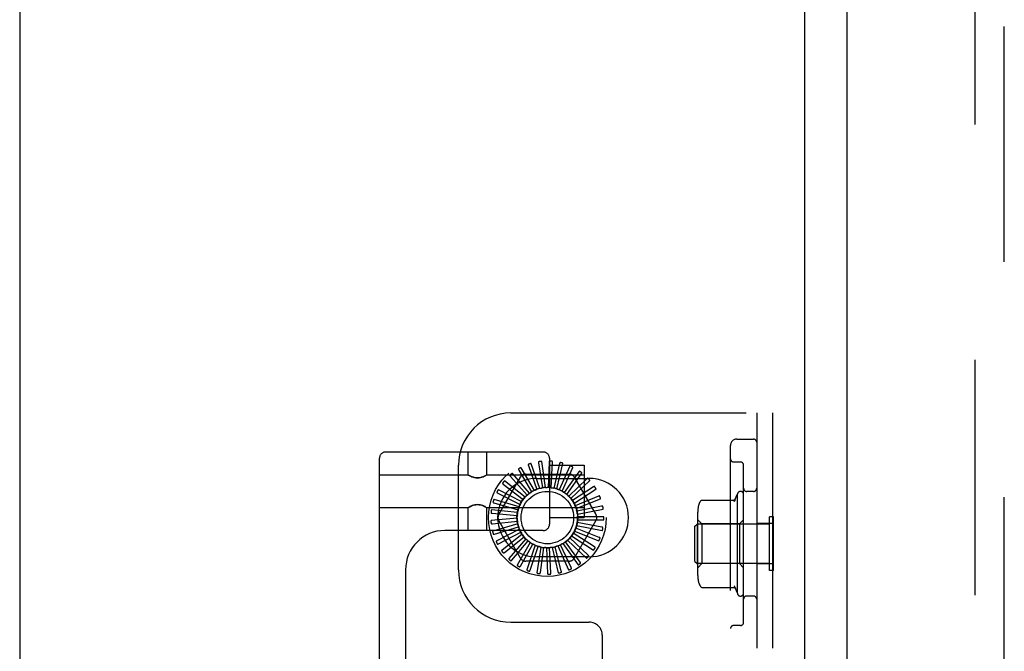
# Model space of a CAD drawing. Header units: inches. Extents: x 0 to 204, y 0 to 132.
# Tile 42 of 99: x 35.85 to 40.55, y 51.07 to 54.09. Entities that reach past the tile are written whole.
import ezdxf

# ---------------------------------------------------------------- set-up
doc = ezdxf.new("R2010")
doc.units = ezdxf.units.IN
doc.header["$LTSCALE"] = 11.243375
doc.header["$MEASUREMENT"] = 0
doc.linetypes.add('HIDDEN', pattern=[0.2, 0.1, -0.1])
doc.layers.get('0').update_dxf_attribs({"linetype": 'CONTINUOUS'})
doc.layers.add('DEFAULT_2', color=8, linetype='HIDDEN')
doc.layers.add('DOOR_ASSEMBLY', color=7, linetype='CONTINUOUS')

msp = doc.modelspace()

# ---------------------------------------------------------------- linework, layer by layer
at = {"color": 3, "linetype": 'Continuous'}
for p, q in [((39.5996, 86.0115), (39.5996, 12.9075)), ((35.8496, 85.9595), (35.8496, 11.5845))]:
    msp.add_line(p, q, dxfattribs=at)
at = {"layer": 'DEFAULT_2', "color": 8, "linetype": 'HIDDEN'}
for p, q in [((40.4121, 86.194), (40.4121, 12.7251)), ((38.1956, 52.2095), (39.4456, 52.2095)), ((39.3706, 52.2095), (39.3706, 46.7095)), ((39.4456, 52.2095), (39.4456, 46.7095)), ((39.2756, 52.0845), (39.3556, 52.0845)), ((39.2456, 46.8645), (39.2456, 52.0545)), ((37.5681, 46.4923), (37.5681, 51.9929)), ((38.3506, 52.0229), (37.5981, 52.0229)), ((37.9919, 51.9134), (37.9919, 52.0229)), ((38.0819, 51.9134), (38.0819, 52.0229)), ((38.3806, 51.9929), (38.3806, 51.6779)), ((37.9456, 51.4595), (37.9456, 51.9595)), ((38.2346, 51.9365), (38.2954, 51.8326)), ((38.3086, 51.8398), (38.2461, 51.948)), ((38.28, 51.9581), (38.3201, 51.8446)), ((38.3344, 51.8491), (38.2935, 51.9672)), ((38.3287, 51.9708), (38.3466, 51.8518)), ((38.3615, 51.8535), (38.3437, 51.9772)), ((38.3789, 51.974), (38.3739, 51.8537)), ((38.3806, 51.9604), (38.5456, 51.9604)), ((38.3889, 51.8526), (38.3948, 51.9774)), ((38.4288, 51.9676), (38.4012, 51.8505)), ((38.4156, 51.8466), (38.4451, 51.968)), ((38.4766, 51.952), (38.4273, 51.8422)), ((38.4407, 51.8356), (38.4926, 51.9493)), ((38.5456, 51.9603), (38.5456, 51.7104)), ((39.2931, 51.9751), (39.2606, 51.9751)), ((39.3081, 51.2089), (39.3081, 51.9601)), ((37.5681, 51.9134), (37.9919, 51.9134)), ((37.9924, 51.913), (37.9919, 51.9134)), ((37.9924, 51.913), (37.9941, 51.9121)), ((37.9939, 51.9122), (37.9969, 51.9105)), ((38.0813, 51.913), (38.0796, 51.9121)), ((38.0819, 51.9134), (38.0813, 51.913)), ((38.0819, 51.9134), (38.5456, 51.9134)), ((38.1385, 51.7241), (38.2419, 51.9033)), ((38.1941, 51.9066), (38.2735, 51.8162)), ((38.2851, 51.8257), (38.2032, 51.9201)), ((38.2672, 51.9179), (38.474, 51.9179)), ((38.3206, 51.897), (38.5706, 51.897)), ((38.5205, 51.9275), (38.4514, 51.829)), ((38.4633, 51.82), (38.5358, 51.9218)), ((38.5591, 51.8952), (38.4725, 51.8116)), ((38.4826, 51.8005), (38.573, 51.8867)), ((38.4993, 51.9033), (38.6027, 51.7241)), ((38.248, 51.7856), (38.137, 51.8428)), ((38.16, 51.8696), (38.2551, 51.7959)), ((38.2646, 51.8074), (38.1664, 51.8846)), ((38.5908, 51.8562), (38.49, 51.7905)), ((38.4978, 51.7776), (38.6029, 51.8452)), ((38.2359, 51.761), (38.1159, 51.7962)), ((38.1335, 51.8269), (38.2408, 51.7725)), ((38.6146, 51.8119), (38.5032, 51.7664)), ((38.5083, 51.7524), (38.6244, 51.7988)), ((39.1104, 51.793), (39.2622, 51.793)), ((39.2635, 51.7861), (39.2781, 51.8195)), ((39.2781, 51.8195), (39.2781, 51.3495)), ((39.3556, 51.8345), (39.3231, 51.8345)), ((37.5681, 51.7574), (37.9919, 51.7574)), ((37.9924, 51.7577), (37.9919, 51.7574)), ((37.9919, 51.6479), (37.9919, 51.7574)), ((37.9941, 51.7586), (37.9924, 51.7577)), ((38.0768, 51.7602), (38.0798, 51.7585)), ((38.0796, 51.7586), (38.0813, 51.7577)), ((38.0819, 51.7574), (38.0813, 51.7577)), ((38.0819, 51.7574), (38.5456, 51.7574)), ((38.0819, 51.6479), (38.0819, 51.7574)), ((38.2285, 51.7346), (38.1041, 51.7464)), ((38.1155, 51.7799), (38.2312, 51.7468)), ((38.6296, 51.7639), (38.5115, 51.7403)), ((38.514, 51.7255), (38.6367, 51.7492)), ((38.2264, 51.7072), (38.102, 51.6954)), ((38.1068, 51.7303), (38.2267, 51.7197)), ((38.3806, 51.7104), (38.5456, 51.7104)), ((38.5144, 51.6981), (38.6394, 51.6981)), ((38.6352, 51.7139), (38.5148, 51.7131)), ((39.0891, 51.4329), (39.0891, 51.7361)), ((39.1091, 51.6795), (39.0891, 51.6995)), ((39.2881, 51.6795), (39.3081, 51.6995)), ((39.4506, 51.7125), (39.4326, 51.7125)), ((39.4326, 51.4565), (39.4326, 51.7125)), ((39.4506, 51.4565), (39.4506, 51.7125)), ((38.1077, 51.6801), (38.2274, 51.6923)), ((38.2294, 51.68), (38.1095, 51.6448)), ((38.118, 51.6308), (38.2332, 51.6655)), ((38.2376, 51.6538), (38.1265, 51.5965)), ((38.2419, 51.5158), (38.1385, 51.6949)), ((38.6027, 51.6949), (38.4993, 51.5158)), ((38.6178, 51.6152), (38.5058, 51.6592)), ((38.5096, 51.6711), (38.6323, 51.6474)), ((38.6312, 51.6637), (38.5129, 51.6857)), ((39.0756, 51.6685), (39.0856, 51.6785)), ((39.0756, 51.5005), (39.0756, 51.6685)), ((39.4326, 51.6785), (39.0856, 51.6785)), ((39.0856, 51.6785), (39.0856, 51.4905)), ((39.2881, 51.6795), (39.1091, 51.6795)), ((39.1091, 51.6795), (39.1091, 51.4895)), ((39.2881, 51.6795), (39.2881, 51.4895)), ((39.4456, 51.681), (39.3706, 51.681)), ((38.3506, 51.6479), (37.8811, 51.6479)), ((38.1374, 51.5844), (38.244, 51.6403)), ((38.2505, 51.6296), (38.1523, 51.5524)), ((38.1653, 51.5426), (38.2594, 51.6176)), ((38.2678, 51.6083), (38.186, 51.5139)), ((38.2464, 51.6378), (38.2465, 51.6375)), ((38.5651, 51.5301), (38.4774, 51.6126)), ((38.4854, 51.6222), (38.5905, 51.5546)), ((38.5955, 51.5701), (38.4938, 51.6345)), ((38.4999, 51.6455), (38.6159, 51.599)), ((38.2006, 51.5067), (38.2788, 51.5982)), ((38.2888, 51.5907), (38.2263, 51.4825)), ((38.2421, 51.4782), (38.3016, 51.5829)), ((38.3128, 51.5774), (38.2719, 51.4593)), ((38.2882, 51.4581), (38.3268, 51.5721)), ((38.3388, 51.5688), (38.321, 51.4451)), ((38.3372, 51.447), (38.3536, 51.5663)), ((38.366, 51.5653), (38.372, 51.4405)), ((38.3875, 51.4455), (38.381, 51.5656)), ((38.3934, 51.5671), (38.4229, 51.4456)), ((38.4372, 51.4534), (38.408, 51.5702)), ((38.4199, 51.574), (38.4719, 51.4603)), ((38.4845, 51.4707), (38.4337, 51.5798)), ((38.4447, 51.5858), (38.5172, 51.484)), ((38.5276, 51.4965), (38.4571, 51.5941)), ((38.4668, 51.602), (38.5572, 51.5158)), ((38.5706, 51.522), (38.3206, 51.522)), ((38.474, 51.5012), (38.2672, 51.5012)), ((39.0756, 51.5005), (39.0856, 51.4905)), ((39.4326, 51.4905), (39.0856, 51.4905)), ((39.1091, 51.4895), (39.0891, 51.4695)), ((39.2881, 51.4895), (39.1091, 51.4895)), ((39.2881, 51.4895), (39.3081, 51.4695)), ((39.4456, 51.488), (39.3706, 51.488)), ((37.6931, 51.4599), (37.6931, 47.0253)), ((39.4506, 51.4565), (39.4326, 51.4565)), ((39.1104, 51.376), (39.2622, 51.376)), ((39.2635, 51.3829), (39.2781, 51.3495)), ((39.3556, 51.3345), (39.3231, 51.3345)), ((38.1956, 51.2095), (38.5706, 51.2095)), ((39.2931, 51.1939), (39.2606, 51.1939)), ((38.6331, 51.147), (38.6331, 47.772))]:
    msp.add_line(p, q, dxfattribs=at)
for points in [[(38.3818, 51.9796), (38.3814, 51.9795), (38.3809, 51.9794), (38.3806, 51.9792), (38.3802, 51.979), (38.38, 51.9787), (38.3797, 51.9783), (38.3795, 51.9779), (38.3793, 51.9774), (38.3792, 51.9769), (38.3791, 51.9764), (38.379, 51.9758), (38.3789, 51.9752), (38.3789, 51.9746), (38.3789, 51.974)], [(38.234, 51.9428), (38.2337, 51.9425), (38.2334, 51.9422), (38.2332, 51.9418), (38.233, 51.9414), (38.233, 51.941), (38.233, 51.9405), (38.233, 51.9401), (38.2331, 51.9396), (38.2333, 51.9391), (38.2335, 51.9386), (38.2337, 51.9381), (38.234, 51.9375), (38.2343, 51.937), (38.2346, 51.9365)], [(38.2461, 51.948), (38.246, 51.9481), (38.2459, 51.9482), (38.2457, 51.9483), (38.2455, 51.9483), (38.2453, 51.9483), (38.2451, 51.9483), (38.2449, 51.9483), (38.2447, 51.9483), (38.2444, 51.9482), (38.2442, 51.9481), (38.244, 51.9481), (38.2437, 51.948), (38.2435, 51.9479), (38.2432, 51.9478), (38.2429, 51.9477), (38.2427, 51.9476), (38.2424, 51.9474), (38.2421, 51.9473), (38.2418, 51.9471), (38.2415, 51.947)], [(38.2807, 51.9644), (38.2802, 51.9642), (38.2799, 51.9639), (38.2796, 51.9636), (38.2794, 51.9633), (38.2793, 51.9629), (38.2792, 51.9624), (38.2791, 51.962), (38.2792, 51.9615), (38.2792, 51.9609), (38.2793, 51.9604), (38.2794, 51.9598), (38.2796, 51.9593), (38.2798, 51.9587), (38.28, 51.9581)], [(38.2935, 51.9672), (38.2934, 51.9674), (38.2933, 51.9675), (38.2931, 51.9676), (38.293, 51.9677), (38.2928, 51.9677), (38.2926, 51.9677), (38.2924, 51.9678), (38.2921, 51.9678), (38.2919, 51.9678), (38.2917, 51.9677), (38.2914, 51.9677), (38.2911, 51.9677), (38.2909, 51.9676), (38.2906, 51.9676), (38.2903, 51.9675), (38.29, 51.9675), (38.2897, 51.9674), (38.2894, 51.9673), (38.2891, 51.9672), (38.2888, 51.9671)], [(38.3305, 51.9768), (38.3301, 51.9767), (38.3297, 51.9765), (38.3293, 51.9762), (38.3291, 51.9759), (38.3288, 51.9756), (38.3287, 51.9752), (38.3286, 51.9747), (38.3285, 51.9742), (38.3285, 51.9737), (38.3284, 51.9731), (38.3285, 51.9726), (38.3285, 51.972), (38.3286, 51.9714), (38.3287, 51.9708)], [(38.3437, 51.9772), (38.3436, 51.9773), (38.3435, 51.9775), (38.3434, 51.9776), (38.3432, 51.9777), (38.343, 51.9778), (38.3429, 51.9779), (38.3426, 51.9779), (38.3424, 51.978), (38.3422, 51.978), (38.3419, 51.978), (38.3417, 51.978), (38.3414, 51.9781), (38.3412, 51.9781), (38.3409, 51.9781), (38.3406, 51.9781), (38.3403, 51.978), (38.34, 51.978), (38.3397, 51.978), (38.3393, 51.978), (38.339, 51.9779)], [(38.3948, 51.9774), (38.3948, 51.9776), (38.3947, 51.9778), (38.3946, 51.9779), (38.3945, 51.978), (38.3943, 51.9782), (38.3941, 51.9783), (38.3939, 51.9783), (38.3937, 51.9784), (38.3935, 51.9785), (38.3933, 51.9786), (38.393, 51.9787), (38.3928, 51.9787), (38.3925, 51.9788), (38.3923, 51.9788), (38.392, 51.9789), (38.3917, 51.9789), (38.3914, 51.979), (38.391, 51.979), (38.3907, 51.979), (38.3904, 51.9791)], [(38.4327, 51.9726), (38.4323, 51.9726), (38.4318, 51.9726), (38.4314, 51.9725), (38.4311, 51.9723), (38.4307, 51.972), (38.4304, 51.9717), (38.4301, 51.9713), (38.4299, 51.9709), (38.4297, 51.9704), (38.4294, 51.9699), (38.4293, 51.9694), (38.4291, 51.9688), (38.4289, 51.9683), (38.4288, 51.9676)], [(38.4451, 51.968), (38.4451, 51.9682), (38.4451, 51.9684), (38.445, 51.9685), (38.4449, 51.9687), (38.4447, 51.9688), (38.4446, 51.9689), (38.4444, 51.9691), (38.4442, 51.9692), (38.444, 51.9693), (38.4438, 51.9694), (38.4436, 51.9695), (38.4433, 51.9697), (38.4431, 51.9698), (38.4428, 51.9699), (38.4426, 51.97), (38.4423, 51.9701), (38.442, 51.9702), (38.4417, 51.9703), (38.4414, 51.9704), (38.4411, 51.9704)], [(38.4814, 51.956), (38.4809, 51.9562), (38.4805, 51.9563), (38.4801, 51.9562), (38.4797, 51.9561), (38.4793, 51.9559), (38.4789, 51.9556), (38.4786, 51.9553), (38.4783, 51.955), (38.478, 51.9545), (38.4777, 51.9541), (38.4774, 51.9536), (38.4771, 51.9531), (38.4768, 51.9525), (38.4766, 51.952)], [(38.4926, 51.9493), (38.4927, 51.9494), (38.4927, 51.9496), (38.4926, 51.9498), (38.4926, 51.9499), (38.4925, 51.9501), (38.4923, 51.9503), (38.4922, 51.9504), (38.492, 51.9506), (38.4918, 51.9507), (38.4917, 51.9509), (38.4915, 51.951), (38.4912, 51.9512), (38.491, 51.9513), (38.4908, 51.9515), (38.4905, 51.9516), (38.4903, 51.9518), (38.49, 51.952), (38.4897, 51.9521), (38.4894, 51.9523), (38.4891, 51.9524)], [(37.9964, 51.9108), (37.9999, 51.909), (38.0043, 51.9069), (38.0096, 51.9047), (38.0155, 51.9025), (38.0221, 51.9007), (38.0293, 51.8996), (38.0368, 51.8991), (38.0443, 51.8995), (38.0515, 51.9007), (38.0581, 51.9025), (38.064, 51.9046), (38.0693, 51.9068), (38.0737, 51.909), (38.0772, 51.9108)], [(38.0798, 51.9122), (38.0768, 51.9105), (38.073, 51.9086), (38.0682, 51.9064), (38.0627, 51.9041), (38.0566, 51.9021), (38.0502, 51.9004), (38.0436, 51.8994), (38.0369, 51.8991), (38.0302, 51.8994), (38.0236, 51.9004), (38.0171, 51.9021), (38.011, 51.9041), (38.0055, 51.9063), (38.0008, 51.9086), (37.9969, 51.9105)], [(38.1924, 51.9127), (38.1921, 51.9124), (38.1918, 51.912), (38.1917, 51.9116), (38.1916, 51.9112), (38.1916, 51.9108), (38.1917, 51.9103), (38.1919, 51.9099), (38.1921, 51.9094), (38.1923, 51.909), (38.1926, 51.9085), (38.1929, 51.908), (38.1933, 51.9076), (38.1937, 51.9071), (38.1941, 51.9066)], [(38.2032, 51.9201), (38.2031, 51.9202), (38.2029, 51.9203), (38.2028, 51.9203), (38.2026, 51.9203), (38.2024, 51.9203), (38.2022, 51.9203), (38.202, 51.9202), (38.2018, 51.9201), (38.2016, 51.92), (38.2013, 51.9199), (38.2011, 51.9198), (38.2009, 51.9197), (38.2007, 51.9195), (38.2004, 51.9194), (38.2002, 51.9192), (38.1999, 51.919), (38.1997, 51.9189), (38.1994, 51.9187), (38.1992, 51.9185), (38.1989, 51.9182)], [(38.526, 51.9306), (38.5256, 51.9309), (38.5252, 51.931), (38.5248, 51.931), (38.5244, 51.931), (38.524, 51.9309), (38.5236, 51.9307), (38.5232, 51.9304), (38.5228, 51.9301), (38.5224, 51.9298), (38.522, 51.9294), (38.5216, 51.929), (38.5213, 51.9285), (38.5209, 51.928), (38.5205, 51.9275)], [(38.5358, 51.9218), (38.5359, 51.922), (38.5359, 51.9221), (38.5359, 51.9223), (38.5359, 51.9225), (38.5358, 51.9227), (38.5357, 51.9229), (38.5356, 51.9231), (38.5354, 51.9232), (38.5353, 51.9234), (38.5351, 51.9236), (38.535, 51.9238), (38.5348, 51.924), (38.5346, 51.9242), (38.5344, 51.9244), (38.5342, 51.9246), (38.534, 51.9248), (38.5337, 51.925), (38.5335, 51.9252), (38.5333, 51.9254), (38.533, 51.9255)], [(38.5651, 51.8972), (38.5647, 51.8975), (38.5643, 51.8977), (38.5639, 51.8978), (38.5635, 51.8979), (38.5631, 51.8979), (38.5627, 51.8977), (38.5622, 51.8976), (38.5618, 51.8974), (38.5613, 51.8971), (38.5609, 51.8968), (38.5604, 51.8964), (38.56, 51.8961), (38.5595, 51.8957), (38.5591, 51.8952)], [(38.573, 51.8867), (38.5731, 51.8869), (38.5732, 51.887), (38.5732, 51.8872), (38.5732, 51.8874), (38.5731, 51.8876), (38.5731, 51.8878), (38.573, 51.888), (38.5729, 51.8882), (38.5728, 51.8884), (38.5727, 51.8886), (38.5726, 51.8888), (38.5724, 51.889), (38.5723, 51.8893), (38.5721, 51.8895), (38.5719, 51.8897), (38.5718, 51.89), (38.5716, 51.8902), (38.5714, 51.8905), (38.5711, 51.8907), (38.5709, 51.891)], [(38.137, 51.8428), (38.1368, 51.8429), (38.1366, 51.8429), (38.1364, 51.8429), (38.1363, 51.8428), (38.1361, 51.8427), (38.1359, 51.8426), (38.1358, 51.8424), (38.1356, 51.8423), (38.1354, 51.8421), (38.1353, 51.8419), (38.1351, 51.8417), (38.1349, 51.8415), (38.1348, 51.8413), (38.1346, 51.8411), (38.1345, 51.8409), (38.1343, 51.8406), (38.1341, 51.8403), (38.134, 51.8401), (38.1338, 51.8398), (38.1336, 51.8395)], [(38.1571, 51.8753), (38.1569, 51.8749), (38.1567, 51.8745), (38.1567, 51.8741), (38.1567, 51.8737), (38.1568, 51.8733), (38.157, 51.8728), (38.1572, 51.8724), (38.1575, 51.872), (38.1578, 51.8716), (38.1582, 51.8712), (38.1586, 51.8708), (38.159, 51.8704), (38.1595, 51.87), (38.16, 51.8696)], [(38.1664, 51.8846), (38.1663, 51.8847), (38.1661, 51.8848), (38.1659, 51.8848), (38.1657, 51.8847), (38.1655, 51.8847), (38.1653, 51.8846), (38.1652, 51.8845), (38.165, 51.8843), (38.1648, 51.8842), (38.1646, 51.8841), (38.1644, 51.8839), (38.1642, 51.8837), (38.164, 51.8836), (38.1638, 51.8834), (38.1636, 51.8832), (38.1634, 51.883), (38.1632, 51.8827), (38.1629, 51.8825), (38.1627, 51.8823), (38.1626, 51.882)], [(38.3086, 51.8398), (38.3107, 51.8405), (38.3128, 51.8413), (38.3149, 51.842), (38.317, 51.8426)], [(38.3201, 51.8446), (38.3197, 51.8442), (38.3192, 51.8438), (38.3187, 51.8434), (38.3182, 51.8431), (38.3176, 51.8428), (38.317, 51.8426)], [(38.3344, 51.8491), (38.3366, 51.8495), (38.3388, 51.8498), (38.341, 51.8501), (38.3432, 51.8504)], [(38.3466, 51.8518), (38.3461, 51.8514), (38.3456, 51.8511), (38.345, 51.8508), (38.3444, 51.8506), (38.3438, 51.8505), (38.3432, 51.8504)], [(38.3615, 51.8535), (38.3637, 51.8534), (38.3659, 51.8533), (38.3681, 51.8532), (38.3703, 51.853)], [(38.3739, 51.8537), (38.3734, 51.8535), (38.3728, 51.8533), (38.3722, 51.8531), (38.3716, 51.853), (38.371, 51.853), (38.3703, 51.853)], [(38.3889, 51.8526), (38.391, 51.8521), (38.3932, 51.8516), (38.3954, 51.8511), (38.3975, 51.8505)], [(38.4012, 51.8505), (38.4006, 51.8503), (38.4, 51.8503), (38.3993, 51.8502), (38.3987, 51.8502), (38.3981, 51.8503), (38.3975, 51.8505)], [(38.4156, 51.8466), (38.4177, 51.8457), (38.4197, 51.8448), (38.4217, 51.8438), (38.4237, 51.8428)], [(38.4273, 51.8422), (38.4267, 51.8421), (38.4261, 51.8422), (38.4254, 51.8422), (38.4248, 51.8424), (38.4242, 51.8426), (38.4237, 51.8428)], [(38.5971, 51.857), (38.5968, 51.8574), (38.5965, 51.8577), (38.5961, 51.8579), (38.5957, 51.858), (38.5953, 51.858), (38.5948, 51.858), (38.5944, 51.8579), (38.5939, 51.8578), (38.5934, 51.8576), (38.5929, 51.8574), (38.5924, 51.8571), (38.5919, 51.8568), (38.5913, 51.8565), (38.5908, 51.8562)], [(38.6029, 51.8452), (38.603, 51.8453), (38.6031, 51.8455), (38.6032, 51.8456), (38.6032, 51.8458), (38.6032, 51.846), (38.6032, 51.8462), (38.6031, 51.8464), (38.6031, 51.8467), (38.603, 51.8469), (38.6029, 51.8471), (38.6028, 51.8474), (38.6028, 51.8476), (38.6026, 51.8479), (38.6025, 51.8481), (38.6024, 51.8484), (38.6023, 51.8486), (38.6021, 51.8489), (38.602, 51.8492), (38.6018, 51.8495), (38.6016, 51.8498)], [(38.1159, 51.7962), (38.1158, 51.7962), (38.1156, 51.7962), (38.1154, 51.7961), (38.1153, 51.796), (38.1151, 51.7959), (38.115, 51.7957), (38.1149, 51.7956), (38.1147, 51.7954), (38.1146, 51.7952), (38.1145, 51.795), (38.1143, 51.7948), (38.1142, 51.7945), (38.1141, 51.7943), (38.114, 51.7941), (38.1139, 51.7938), (38.1138, 51.7935), (38.1136, 51.7932), (38.1135, 51.7929), (38.1134, 51.7926), (38.1133, 51.7924)], [(38.1296, 51.8319), (38.1295, 51.8315), (38.1294, 51.831), (38.1294, 51.8306), (38.1295, 51.8302), (38.1297, 51.8298), (38.1299, 51.8295), (38.1302, 51.8291), (38.1306, 51.8288), (38.131, 51.8284), (38.1314, 51.8281), (38.1319, 51.8278), (38.1324, 51.8275), (38.1329, 51.8272), (38.1335, 51.8269)], [(38.248, 51.7856), (38.2494, 51.7873), (38.2507, 51.7891), (38.2521, 51.7908), (38.2536, 51.7925)], [(38.2551, 51.7959), (38.255, 51.7953), (38.2548, 51.7947), (38.2546, 51.7941), (38.2543, 51.7935), (38.2539, 51.793), (38.2536, 51.7925)], [(38.2646, 51.8074), (38.2663, 51.8089), (38.268, 51.8103), (38.2697, 51.8118), (38.2714, 51.8132)], [(38.2735, 51.8162), (38.2733, 51.8156), (38.273, 51.8151), (38.2727, 51.8145), (38.2723, 51.814), (38.2719, 51.8136), (38.2714, 51.8132)], [(38.2851, 51.8257), (38.287, 51.8268), (38.2889, 51.8279), (38.2908, 51.829), (38.2928, 51.8301)], [(38.2954, 51.8326), (38.2951, 51.8321), (38.2947, 51.8316), (38.2943, 51.8312), (38.2938, 51.8308), (38.2933, 51.8304), (38.2928, 51.8301)], [(38.4407, 51.8356), (38.4426, 51.8343), (38.4444, 51.833), (38.4462, 51.8317), (38.448, 51.8304)], [(38.4514, 51.829), (38.4508, 51.8291), (38.4502, 51.8293), (38.4496, 51.8295), (38.449, 51.8297), (38.4485, 51.83), (38.448, 51.8304)], [(38.4633, 51.82), (38.4649, 51.8184), (38.4664, 51.8168), (38.4679, 51.8152), (38.4694, 51.8136)], [(38.4725, 51.8116), (38.4719, 51.8118), (38.4714, 51.812), (38.4708, 51.8124), (38.4703, 51.8127), (38.4699, 51.8131), (38.4694, 51.8136)], [(38.4826, 51.8005), (38.4838, 51.7986), (38.485, 51.7968), (38.4862, 51.7949), (38.4873, 51.793)], [(38.49, 51.7905), (38.4895, 51.7908), (38.489, 51.7911), (38.4885, 51.7915), (38.4881, 51.792), (38.4877, 51.7925), (38.4873, 51.793)], [(38.6209, 51.8115), (38.6207, 51.8119), (38.6204, 51.8122), (38.6201, 51.8125), (38.6197, 51.8127), (38.6193, 51.8128), (38.6189, 51.8129), (38.6184, 51.8129), (38.6179, 51.8128), (38.6174, 51.8128), (38.6169, 51.8126), (38.6163, 51.8125), (38.6157, 51.8123), (38.6152, 51.8121), (38.6146, 51.8119)], [(38.6244, 51.7988), (38.6245, 51.7989), (38.6246, 51.799), (38.6247, 51.7992), (38.6248, 51.7994), (38.6248, 51.7995), (38.6248, 51.7998), (38.6248, 51.8), (38.6248, 51.8002), (38.6248, 51.8004), (38.6248, 51.8007), (38.6247, 51.8009), (38.6247, 51.8012), (38.6246, 51.8014), (38.6246, 51.8017), (38.6245, 51.802), (38.6244, 51.8023), (38.6243, 51.8026), (38.6242, 51.8029), (38.6241, 51.8032), (38.624, 51.8034)], [(39.1027, 51.7894), (39.1035, 51.7903), (39.1044, 51.7911), (39.1054, 51.7917), (39.1065, 51.7922), (39.1077, 51.7927), (39.1088, 51.7929), (39.1101, 51.793), (39.1104, 51.793)], [(39.2694, 51.7963), (39.2694, 51.7963), (39.2692, 51.7961), (39.269, 51.7958), (39.2687, 51.7955), (39.2683, 51.7952), (39.2677, 51.7947), (39.2669, 51.7943), (39.2659, 51.7938), (39.2647, 51.7934), (39.2634, 51.7931), (39.2622, 51.793)], [(39.2694, 51.7963), (39.2681, 51.7946), (39.267, 51.7928), (39.2659, 51.7911), (39.265, 51.7893), (39.2641, 51.7876), (39.2634, 51.7859)], [(38.0768, 51.7602), (38.073, 51.7621), (38.0682, 51.7644), (38.0627, 51.7666), (38.0566, 51.7686), (38.0501, 51.7703), (38.0435, 51.7713), (38.0368, 51.7716), (38.0301, 51.7713), (38.0235, 51.7703), (38.0171, 51.7686), (38.011, 51.7666), (38.0055, 51.7643), (38.0007, 51.7621), (37.9969, 51.7602), (37.9939, 51.7585)], [(37.9964, 51.7599), (38, 51.7617), (38.0044, 51.7639), (38.0096, 51.7661), (38.0156, 51.7682), (38.0222, 51.77), (38.0294, 51.7712), (38.0369, 51.7716), (38.0444, 51.7712), (38.0516, 51.77), (38.0581, 51.7682), (38.0641, 51.7661), (38.0693, 51.7639), (38.0737, 51.7617), (38.0773, 51.7599)], [(38.1041, 51.7464), (38.104, 51.7464), (38.1038, 51.7464), (38.1037, 51.7463), (38.1035, 51.7461), (38.1034, 51.746), (38.1033, 51.7458), (38.1032, 51.7456), (38.1031, 51.7454), (38.103, 51.7452), (38.1029, 51.745), (38.1028, 51.7447), (38.1028, 51.7445), (38.1027, 51.7442), (38.1026, 51.744), (38.1026, 51.7437), (38.1025, 51.7434), (38.1024, 51.7431), (38.1024, 51.7428), (38.1023, 51.7424), (38.1023, 51.7421)], [(38.1108, 51.7841), (38.1107, 51.7836), (38.1107, 51.7832), (38.1108, 51.7828), (38.111, 51.7824), (38.1113, 51.7821), (38.1116, 51.7817), (38.1119, 51.7814), (38.1123, 51.7812), (38.1128, 51.7809), (38.1133, 51.7807), (38.1138, 51.7805), (38.1144, 51.7803), (38.1149, 51.7801), (38.1155, 51.7799)], [(38.2312, 51.7468), (38.2314, 51.7462), (38.2314, 51.7455), (38.2314, 51.7449), (38.2314, 51.7443), (38.2313, 51.7437), (38.2311, 51.7431)], [(38.2359, 51.761), (38.2368, 51.763), (38.2379, 51.765), (38.2389, 51.7669), (38.24, 51.7689)], [(38.2408, 51.7725), (38.2408, 51.7718), (38.2408, 51.7712), (38.2406, 51.7706), (38.2405, 51.77), (38.2402, 51.7694), (38.24, 51.7689)], [(38.4978, 51.7776), (38.4986, 51.7756), (38.4994, 51.7735), (38.5002, 51.7715), (38.501, 51.7694)], [(38.5032, 51.7664), (38.5027, 51.7668), (38.5023, 51.7672), (38.5019, 51.7677), (38.5015, 51.7683), (38.5012, 51.7688), (38.501, 51.7694)], [(38.5083, 51.7524), (38.5088, 51.7502), (38.5092, 51.748), (38.5096, 51.7458), (38.51, 51.7436)], [(38.6357, 51.7623), (38.6355, 51.7627), (38.6353, 51.7631), (38.6351, 51.7634), (38.6347, 51.7637), (38.6344, 51.7639), (38.6339, 51.764), (38.6335, 51.7641), (38.633, 51.7642), (38.6325, 51.7642), (38.6319, 51.7642), (38.6314, 51.7641), (38.6308, 51.7641), (38.6302, 51.764), (38.6296, 51.7639)], [(38.6367, 51.7492), (38.6368, 51.7492), (38.637, 51.7493), (38.6371, 51.7495), (38.6372, 51.7496), (38.6372, 51.7498), (38.6373, 51.75), (38.6374, 51.7502), (38.6374, 51.7504), (38.6374, 51.7507), (38.6374, 51.7509), (38.6374, 51.7512), (38.6374, 51.7514), (38.6374, 51.7517), (38.6374, 51.752), (38.6374, 51.7523), (38.6374, 51.7526), (38.6374, 51.7529), (38.6373, 51.7532), (38.6373, 51.7535), (38.6372, 51.7539)], [(39.1027, 51.7894), (39.0999, 51.7857), (39.0974, 51.7814), (39.0953, 51.7768), (39.0937, 51.772), (39.0935, 51.7713)], [(38.1014, 51.7336), (38.1014, 51.7331), (38.1015, 51.7327), (38.1017, 51.7323), (38.1019, 51.732), (38.1022, 51.7317), (38.1026, 51.7314), (38.103, 51.7312), (38.1034, 51.731), (38.1039, 51.7308), (38.1045, 51.7307), (38.105, 51.7306), (38.1056, 51.7305), (38.1062, 51.7304), (38.1068, 51.7303)], [(38.2264, 51.7072), (38.2265, 51.7095), (38.2268, 51.7117), (38.227, 51.7139), (38.2273, 51.7161)], [(38.2267, 51.7197), (38.2269, 51.7191), (38.2271, 51.7186), (38.2272, 51.7179), (38.2273, 51.7173), (38.2273, 51.7167), (38.2273, 51.7161)], [(38.2285, 51.7346), (38.2291, 51.7367), (38.2298, 51.7389), (38.2304, 51.741), (38.2311, 51.7431)], [(38.5115, 51.7403), (38.5112, 51.7408), (38.5108, 51.7413), (38.5105, 51.7418), (38.5103, 51.7424), (38.5101, 51.743), (38.51, 51.7436)], [(38.5144, 51.6981), (38.514, 51.6959), (38.5136, 51.6937), (38.5132, 51.6915), (38.5127, 51.6894)], [(38.514, 51.7255), (38.514, 51.7233), (38.514, 51.7211), (38.514, 51.7188), (38.5139, 51.7166)], [(38.5148, 51.7131), (38.5145, 51.7136), (38.5143, 51.7142), (38.5141, 51.7148), (38.514, 51.7154), (38.5139, 51.716), (38.5139, 51.7166)], [(38.6409, 51.7112), (38.6408, 51.7116), (38.6407, 51.712), (38.6405, 51.7124), (38.6402, 51.7127), (38.6399, 51.713), (38.6395, 51.7132), (38.6391, 51.7134), (38.6386, 51.7135), (38.6381, 51.7136), (38.6375, 51.7137), (38.637, 51.7138), (38.6364, 51.7138), (38.6358, 51.7139), (38.6352, 51.7139)], [(38.6394, 51.6981), (38.6395, 51.6981), (38.6397, 51.6982), (38.6398, 51.6983), (38.6399, 51.6985), (38.6401, 51.6986), (38.6401, 51.6988), (38.6402, 51.699), (38.6403, 51.6992), (38.6404, 51.6994), (38.6404, 51.6997), (38.6405, 51.6999), (38.6406, 51.7002), (38.6406, 51.7004), (38.6406, 51.7007), (38.6407, 51.701), (38.6407, 51.7013), (38.6407, 51.7016), (38.6408, 51.7019), (38.6408, 51.7022), (38.6408, 51.7025)], [(38.102, 51.6954), (38.1018, 51.6953), (38.1017, 51.6952), (38.1015, 51.6951), (38.1014, 51.6949), (38.1013, 51.6948), (38.1013, 51.6946), (38.1012, 51.6944), (38.1011, 51.6941), (38.1011, 51.6939), (38.101, 51.6937), (38.101, 51.6934), (38.101, 51.6932), (38.101, 51.6929), (38.101, 51.6926), (38.1009, 51.6923), (38.1009, 51.692), (38.1009, 51.6917), (38.1009, 51.6914), (38.101, 51.6911), (38.101, 51.6908)], [(38.1017, 51.6822), (38.1018, 51.6817), (38.102, 51.6813), (38.1022, 51.681), (38.1025, 51.6807), (38.1029, 51.6805), (38.1033, 51.6803), (38.1037, 51.6802), (38.1042, 51.6801), (38.1047, 51.68), (38.1053, 51.68), (38.1058, 51.6799), (38.1064, 51.68), (38.107, 51.68), (38.1077, 51.6801)], [(38.2274, 51.6923), (38.2277, 51.6918), (38.228, 51.6912), (38.2282, 51.6907), (38.2284, 51.6901), (38.2285, 51.6894), (38.2286, 51.6888)], [(38.2294, 51.68), (38.2292, 51.6822), (38.2289, 51.6844), (38.2288, 51.6866), (38.2286, 51.6888)], [(38.2332, 51.6655), (38.2337, 51.6651), (38.234, 51.6646), (38.2344, 51.6641), (38.2347, 51.6635), (38.2349, 51.6629), (38.2351, 51.6623)], [(38.2376, 51.6538), (38.2369, 51.6559), (38.2363, 51.6581), (38.2357, 51.6602), (38.2351, 51.6623)], [(38.5058, 51.6592), (38.5057, 51.6598), (38.5057, 51.6604), (38.5058, 51.6611), (38.5059, 51.6617), (38.5061, 51.6623), (38.5063, 51.6628)], [(38.5096, 51.6711), (38.5088, 51.669), (38.508, 51.6669), (38.5072, 51.6649), (38.5063, 51.6628)], [(38.5129, 51.6857), (38.5127, 51.6863), (38.5126, 51.6869), (38.5125, 51.6875), (38.5125, 51.6881), (38.5126, 51.6888), (38.5127, 51.6894)], [(38.6363, 51.66), (38.6363, 51.6604), (38.6363, 51.6609), (38.6362, 51.6613), (38.6359, 51.6616), (38.6357, 51.662), (38.6353, 51.6623), (38.6349, 51.6625), (38.6345, 51.6627), (38.634, 51.663), (38.6335, 51.6631), (38.633, 51.6633), (38.6324, 51.6635), (38.6318, 51.6636), (38.6312, 51.6637)], [(38.6323, 51.6474), (38.6325, 51.6474), (38.6327, 51.6475), (38.6328, 51.6476), (38.633, 51.6477), (38.6331, 51.6478), (38.6333, 51.648), (38.6334, 51.6482), (38.6335, 51.6484), (38.6336, 51.6486), (38.6337, 51.6488), (38.6338, 51.649), (38.6339, 51.6493), (38.634, 51.6495), (38.6341, 51.6498), (38.6342, 51.65), (38.6343, 51.6503), (38.6344, 51.6506), (38.6344, 51.6509), (38.6345, 51.6513), (38.6346, 51.6516)], [(38.1095, 51.6448), (38.1093, 51.6447), (38.1092, 51.6446), (38.1091, 51.6444), (38.1091, 51.6443), (38.109, 51.6441), (38.109, 51.6439), (38.1089, 51.6437), (38.1089, 51.6434), (38.1089, 51.6432), (38.1089, 51.6429), (38.1089, 51.6427), (38.109, 51.6424), (38.109, 51.6422), (38.109, 51.6419), (38.1091, 51.6416), (38.1091, 51.6413), (38.1092, 51.641), (38.1093, 51.6407), (38.1093, 51.6404), (38.1094, 51.6401)], [(38.1117, 51.6318), (38.1119, 51.6314), (38.1122, 51.631), (38.1125, 51.6307), (38.1128, 51.6305), (38.1132, 51.6303), (38.1136, 51.6302), (38.1141, 51.6302), (38.1146, 51.6302), (38.1151, 51.6302), (38.1157, 51.6303), (38.1162, 51.6304), (38.1168, 51.6305), (38.1174, 51.6307), (38.118, 51.6308)], [(38.244, 51.6403), (38.2445, 51.64), (38.245, 51.6396), (38.2454, 51.6392), (38.2457, 51.6388), (38.2461, 51.6383), (38.2464, 51.6378)], [(38.2505, 51.6296), (38.2498, 51.6309), (38.2491, 51.6322), (38.2484, 51.6336), (38.2478, 51.6349), (38.2471, 51.6362), (38.2465, 51.6375)], [(38.2594, 51.6176), (38.26, 51.6174), (38.2605, 51.617), (38.261, 51.6167), (38.2615, 51.6163), (38.262, 51.6158), (38.2623, 51.6154)], [(38.2678, 51.6083), (38.2664, 51.6101), (38.265, 51.6118), (38.2637, 51.6136), (38.2623, 51.6154)], [(38.4774, 51.6126), (38.4776, 51.6132), (38.4778, 51.6137), (38.4781, 51.6143), (38.4784, 51.6148), (38.4788, 51.6153), (38.4792, 51.6158)], [(38.4854, 51.6222), (38.4839, 51.6205), (38.4824, 51.6189), (38.4808, 51.6173), (38.4792, 51.6158)], [(38.4938, 51.6345), (38.4939, 51.6351), (38.494, 51.6358), (38.4942, 51.6364), (38.4944, 51.6369), (38.4947, 51.6375), (38.495, 51.638)], [(38.4999, 51.6455), (38.4987, 51.6436), (38.4975, 51.6417), (38.4963, 51.6398), (38.495, 51.638)], [(38.6221, 51.6106), (38.6222, 51.611), (38.6223, 51.6115), (38.6222, 51.6119), (38.6221, 51.6123), (38.6219, 51.6127), (38.6216, 51.613), (38.6213, 51.6133), (38.6209, 51.6136), (38.6205, 51.6139), (38.62, 51.6142), (38.6195, 51.6145), (38.619, 51.6147), (38.6184, 51.615), (38.6178, 51.6152)], [(38.1265, 51.5965), (38.1263, 51.5964), (38.1262, 51.5963), (38.1262, 51.5961), (38.1261, 51.5959), (38.1261, 51.5957), (38.1261, 51.5955), (38.1261, 51.5953), (38.1262, 51.5951), (38.1262, 51.5949), (38.1262, 51.5946), (38.1263, 51.5944), (38.1264, 51.5941), (38.1265, 51.5939), (38.1265, 51.5936), (38.1266, 51.5933), (38.1268, 51.5931), (38.1269, 51.5928), (38.127, 51.5925), (38.1271, 51.5922), (38.1273, 51.5919)], [(38.1311, 51.5842), (38.1314, 51.5838), (38.1317, 51.5835), (38.132, 51.5833), (38.1324, 51.5831), (38.1329, 51.5831), (38.1333, 51.583), (38.1338, 51.5831), (38.1342, 51.5832), (38.1348, 51.5833), (38.1353, 51.5835), (38.1358, 51.5837), (38.1363, 51.5839), (38.1369, 51.5842), (38.1374, 51.5844)], [(38.2788, 51.5982), (38.2794, 51.5981), (38.28, 51.5979), (38.2806, 51.5976), (38.2811, 51.5973), (38.2816, 51.597), (38.2821, 51.5966)], [(38.2888, 51.5907), (38.2871, 51.5921), (38.2854, 51.5936), (38.2838, 51.5951), (38.2821, 51.5966)], [(38.3016, 51.5829), (38.3022, 51.5828), (38.3028, 51.5828), (38.3034, 51.5826), (38.304, 51.5824), (38.3046, 51.5822), (38.3051, 51.5819)], [(38.3128, 51.5774), (38.3108, 51.5785), (38.3089, 51.5796), (38.307, 51.5807), (38.3051, 51.5819)], [(38.3268, 51.5721), (38.3274, 51.5722), (38.328, 51.5722), (38.3286, 51.5722), (38.3293, 51.5721), (38.3299, 51.572), (38.3304, 51.5718)], [(38.3388, 51.5688), (38.3367, 51.5695), (38.3346, 51.5702), (38.3325, 51.571), (38.3304, 51.5718)], [(38.3536, 51.5663), (38.3542, 51.5665), (38.3548, 51.5666), (38.3554, 51.5667), (38.356, 51.5668), (38.3566, 51.5667), (38.3572, 51.5667)], [(38.366, 51.5653), (38.3638, 51.5656), (38.3616, 51.5659), (38.3594, 51.5663), (38.3572, 51.5667)], [(38.381, 51.5656), (38.3815, 51.566), (38.3821, 51.5662), (38.3827, 51.5664), (38.3833, 51.5666), (38.3839, 51.5667), (38.3845, 51.5667)], [(38.3934, 51.5671), (38.3912, 51.5669), (38.389, 51.5668), (38.3867, 51.5668), (38.3845, 51.5667)], [(38.408, 51.5702), (38.4085, 51.5706), (38.409, 51.571), (38.4095, 51.5713), (38.4101, 51.5716), (38.4107, 51.5718), (38.4113, 51.5719)], [(38.4199, 51.574), (38.4178, 51.5734), (38.4156, 51.5729), (38.4135, 51.5724), (38.4113, 51.5719)], [(38.4337, 51.5798), (38.4341, 51.5803), (38.4345, 51.5808), (38.435, 51.5812), (38.4355, 51.5815), (38.436, 51.5818), (38.4366, 51.5821)], [(38.4447, 51.5858), (38.4427, 51.5848), (38.4407, 51.5839), (38.4386, 51.583), (38.4366, 51.5821)], [(38.4571, 51.5941), (38.4574, 51.5947), (38.4577, 51.5952), (38.4581, 51.5957), (38.4586, 51.5961), (38.459, 51.5965), (38.4595, 51.5969)], [(38.4668, 51.602), (38.465, 51.6007), (38.4632, 51.5994), (38.4614, 51.5981), (38.4595, 51.5969)], [(38.5905, 51.5546), (38.5907, 51.5545), (38.5909, 51.5545), (38.591, 51.5545), (38.5912, 51.5546), (38.5914, 51.5547), (38.5916, 51.5548), (38.5917, 51.5549), (38.5919, 51.555), (38.5921, 51.5552), (38.5923, 51.5554), (38.5925, 51.5555), (38.5926, 51.5557), (38.5928, 51.5559), (38.593, 51.5561), (38.5932, 51.5563), (38.5934, 51.5566), (38.5936, 51.5568), (38.5938, 51.5571), (38.5939, 51.5573), (38.5941, 51.5576)], [(38.5989, 51.5648), (38.5991, 51.5652), (38.5992, 51.5656), (38.5992, 51.566), (38.5991, 51.5665), (38.599, 51.5669), (38.5988, 51.5673), (38.5985, 51.5676), (38.5982, 51.568), (38.5979, 51.5684), (38.5974, 51.5687), (38.597, 51.5691), (38.5965, 51.5695), (38.596, 51.5698), (38.5955, 51.5701)], [(38.6159, 51.599), (38.616, 51.599), (38.6162, 51.599), (38.6164, 51.5991), (38.6165, 51.5991), (38.6167, 51.5993), (38.6169, 51.5994), (38.617, 51.5995), (38.6172, 51.5997), (38.6173, 51.5999), (38.6175, 51.6001), (38.6176, 51.6003), (38.6177, 51.6005), (38.6179, 51.6007), (38.618, 51.601), (38.6182, 51.6012), (38.6183, 51.6015), (38.6184, 51.6018), (38.6186, 51.6021), (38.6187, 51.6024), (38.6189, 51.6027)], [(38.1523, 51.5524), (38.1522, 51.5522), (38.1521, 51.5521), (38.152, 51.5519), (38.152, 51.5517), (38.1521, 51.5515), (38.1521, 51.5513), (38.1522, 51.5511), (38.1522, 51.5509), (38.1523, 51.5507), (38.1524, 51.5505), (38.1525, 51.5502), (38.1526, 51.55), (38.1528, 51.5498), (38.1529, 51.5495), (38.153, 51.5493), (38.1532, 51.549), (38.1534, 51.5488), (38.1536, 51.5485), (38.1537, 51.5482), (38.1539, 51.548)], [(38.1592, 51.5412), (38.1595, 51.5408), (38.1599, 51.5406), (38.1602, 51.5404), (38.1607, 51.5403), (38.1611, 51.5403), (38.1615, 51.5404), (38.162, 51.5405), (38.1624, 51.5407), (38.1629, 51.5409), (38.1634, 51.5412), (38.1639, 51.5415), (38.1643, 51.5418), (38.1648, 51.5422), (38.1653, 51.5426)], [(38.186, 51.5139), (38.1859, 51.5137), (38.1858, 51.5136), (38.1858, 51.5134), (38.1859, 51.5132), (38.1859, 51.513), (38.186, 51.5128), (38.1861, 51.5126), (38.1862, 51.5124), (38.1863, 51.5122), (38.1865, 51.512), (38.1866, 51.5118), (38.1868, 51.5116), (38.1869, 51.5114), (38.1871, 51.5112), (38.1873, 51.511), (38.1875, 51.5108), (38.1877, 51.5106), (38.1879, 51.5103), (38.1882, 51.5101), (38.1885, 51.5099)], [(38.5572, 51.5158), (38.5574, 51.5157), (38.5575, 51.5156), (38.5577, 51.5156), (38.5579, 51.5156), (38.5581, 51.5157), (38.5583, 51.5158), (38.5585, 51.5158), (38.5587, 51.5159), (38.5589, 51.5161), (38.5591, 51.5162), (38.5593, 51.5163), (38.5595, 51.5165), (38.5597, 51.5166), (38.56, 51.5168), (38.5602, 51.517), (38.5604, 51.5172), (38.5606, 51.5174), (38.5609, 51.5176), (38.5611, 51.5178), (38.5614, 51.5181)], [(38.5673, 51.5242), (38.5676, 51.5246), (38.5678, 51.525), (38.5679, 51.5254), (38.5679, 51.5258), (38.5679, 51.5262), (38.5678, 51.5266), (38.5676, 51.5271), (38.5673, 51.5275), (38.567, 51.5279), (38.5667, 51.5284), (38.5663, 51.5288), (38.5659, 51.5292), (38.5655, 51.5297), (38.5651, 51.5301)], [(38.1949, 51.5042), (38.1952, 51.5039), (38.1956, 51.5038), (38.196, 51.5037), (38.1965, 51.5037), (38.1969, 51.5037), (38.1973, 51.5039), (38.1977, 51.5041), (38.1981, 51.5044), (38.1986, 51.5047), (38.199, 51.505), (38.1994, 51.5054), (38.1998, 51.5058), (38.2002, 51.5063), (38.2006, 51.5067)], [(38.2263, 51.4825), (38.2263, 51.4823), (38.2262, 51.4821), (38.2263, 51.482), (38.2263, 51.4818), (38.2264, 51.4816), (38.2265, 51.4814), (38.2267, 51.4813), (38.2268, 51.4811), (38.227, 51.4809), (38.2272, 51.4808), (38.2273, 51.4806), (38.2275, 51.4804), (38.2277, 51.4802), (38.228, 51.4801), (38.2282, 51.4799), (38.2284, 51.4797), (38.2287, 51.4795), (38.2289, 51.4794), (38.2292, 51.4792), (38.2295, 51.479)], [(38.2369, 51.4746), (38.2373, 51.4745), (38.2377, 51.4744), (38.2382, 51.4744), (38.2386, 51.4744), (38.239, 51.4746), (38.2394, 51.4748), (38.2397, 51.4751), (38.2401, 51.4754), (38.2404, 51.4758), (38.2408, 51.4762), (38.2411, 51.4767), (38.2414, 51.4772), (38.2418, 51.4777), (38.2421, 51.4782)], [(38.4844, 51.4644), (38.4848, 51.4646), (38.4851, 51.4649), (38.4853, 51.4652), (38.4855, 51.4656), (38.4856, 51.466), (38.4857, 51.4665), (38.4856, 51.4669), (38.4856, 51.4674), (38.4855, 51.4679), (38.4853, 51.4685), (38.4851, 51.469), (38.4849, 51.4695), (38.4847, 51.4701), (38.4845, 51.4707)], [(38.5172, 51.484), (38.5173, 51.4838), (38.5175, 51.4838), (38.5176, 51.4837), (38.5178, 51.4837), (38.518, 51.4837), (38.5182, 51.4837), (38.5184, 51.4838), (38.5187, 51.4838), (38.5189, 51.4839), (38.5191, 51.484), (38.5193, 51.4841), (38.5196, 51.4842), (38.5198, 51.4843), (38.5201, 51.4844), (38.5203, 51.4846), (38.5206, 51.4847), (38.5209, 51.4849), (38.5211, 51.4851), (38.5214, 51.4852), (38.5216, 51.4854)], [(38.5287, 51.4903), (38.5291, 51.4906), (38.5293, 51.491), (38.5295, 51.4914), (38.5296, 51.4918), (38.5296, 51.4922), (38.5296, 51.4926), (38.5295, 51.4931), (38.5293, 51.4936), (38.5291, 51.494), (38.5289, 51.4945), (38.5286, 51.495), (38.5283, 51.4955), (38.528, 51.496), (38.5276, 51.4965)], [(38.2719, 51.4593), (38.2719, 51.4591), (38.2719, 51.4589), (38.272, 51.4588), (38.272, 51.4586), (38.2722, 51.4585), (38.2723, 51.4583), (38.2725, 51.4582), (38.2726, 51.458), (38.2728, 51.4579), (38.273, 51.4577), (38.2733, 51.4576), (38.2735, 51.4575), (38.2737, 51.4573), (38.274, 51.4572), (38.2742, 51.4571), (38.2745, 51.457), (38.2748, 51.4568), (38.2751, 51.4567), (38.2753, 51.4566), (38.2756, 51.4565)], [(38.2838, 51.4536), (38.2842, 51.4535), (38.2846, 51.4535), (38.2851, 51.4535), (38.2854, 51.4537), (38.2858, 51.4539), (38.2861, 51.4542), (38.2865, 51.4546), (38.2867, 51.455), (38.287, 51.4554), (38.2873, 51.4559), (38.2875, 51.4564), (38.2877, 51.4569), (38.288, 51.4575), (38.2882, 51.4581)], [(38.321, 51.4451), (38.321, 51.4449), (38.3211, 51.4448), (38.3212, 51.4446), (38.3213, 51.4445), (38.3215, 51.4444), (38.3216, 51.4442), (38.3218, 51.4441), (38.322, 51.444), (38.3222, 51.4439), (38.3225, 51.4438), (38.3227, 51.4437), (38.3229, 51.4437), (38.3232, 51.4436), (38.3235, 51.4435), (38.3237, 51.4434), (38.324, 51.4433), (38.3243, 51.4433), (38.3246, 51.4432), (38.325, 51.4431), (38.3253, 51.4431)], [(38.3338, 51.4418), (38.3342, 51.4418), (38.3347, 51.4418), (38.335, 51.442), (38.3354, 51.4422), (38.3357, 51.4425), (38.336, 51.4428), (38.3362, 51.4432), (38.3364, 51.4437), (38.3366, 51.4442), (38.3368, 51.4447), (38.3369, 51.4453), (38.337, 51.4458), (38.3372, 51.4464), (38.3372, 51.447)], [(38.372, 51.4405), (38.372, 51.4403), (38.3721, 51.4402), (38.3722, 51.4401), (38.3724, 51.44), (38.3725, 51.4399), (38.3727, 51.4398), (38.3729, 51.4397), (38.3731, 51.4396), (38.3734, 51.4396), (38.3736, 51.4395), (38.3739, 51.4395), (38.3741, 51.4394), (38.3744, 51.4394), (38.3747, 51.4394), (38.3749, 51.4393), (38.3752, 51.4393), (38.3756, 51.4393), (38.3759, 51.4393), (38.3762, 51.4393), (38.3765, 51.4393)], [(38.3851, 51.4396), (38.3856, 51.4397), (38.386, 51.4399), (38.3863, 51.4401), (38.3866, 51.4404), (38.3869, 51.4407), (38.3871, 51.4411), (38.3872, 51.4416), (38.3874, 51.442), (38.3875, 51.4425), (38.3875, 51.4431), (38.3875, 51.4437), (38.3876, 51.4442), (38.3876, 51.4448), (38.3875, 51.4455)], [(38.4229, 51.4456), (38.4229, 51.4455), (38.423, 51.4453), (38.4232, 51.4452), (38.4233, 51.4452), (38.4235, 51.4451), (38.4237, 51.445), (38.4239, 51.445), (38.4242, 51.445), (38.4244, 51.445), (38.4246, 51.445), (38.4249, 51.445), (38.4252, 51.445), (38.4254, 51.445), (38.4257, 51.445), (38.426, 51.4451), (38.4263, 51.4451), (38.4266, 51.4451), (38.4269, 51.4452), (38.4272, 51.4453), (38.4276, 51.4453)], [(38.4359, 51.4473), (38.4364, 51.4474), (38.4367, 51.4476), (38.437, 51.4479), (38.4373, 51.4483), (38.4375, 51.4487), (38.4376, 51.4491), (38.4377, 51.4495), (38.4377, 51.45), (38.4377, 51.4506), (38.4376, 51.4511), (38.4376, 51.4517), (38.4375, 51.4522), (38.4373, 51.4528), (38.4372, 51.4534)], [(38.4719, 51.4603), (38.472, 51.4602), (38.4721, 51.46), (38.4722, 51.46), (38.4724, 51.4599), (38.4726, 51.4599), (38.4728, 51.4599), (38.473, 51.4599), (38.4733, 51.4599), (38.4735, 51.4599), (38.4737, 51.46), (38.474, 51.46), (38.4742, 51.4601), (38.4745, 51.4602), (38.4748, 51.4602), (38.475, 51.4603), (38.4753, 51.4604), (38.4756, 51.4605), (38.4759, 51.4606), (38.4762, 51.4607), (38.4766, 51.4609)], [(39.0935, 51.3977), (39.0937, 51.3971), (39.0953, 51.3923), (39.0974, 51.3877), (39.0999, 51.3833), (39.1027, 51.3796)], [(39.1027, 51.3796), (39.1035, 51.3788), (39.1044, 51.378), (39.1054, 51.3773), (39.1065, 51.3768), (39.1077, 51.3764), (39.1088, 51.3761), (39.1101, 51.376), (39.1104, 51.376)], [(39.2622, 51.376), (39.2634, 51.3759), (39.2647, 51.3757), (39.2659, 51.3753), (39.2669, 51.3748), (39.2677, 51.3743), (39.2683, 51.3739), (39.2687, 51.3735), (39.269, 51.3732), (39.2692, 51.373), (39.2694, 51.3728), (39.2694, 51.3727)], [(39.2694, 51.3727), (39.2681, 51.3745), (39.267, 51.3762), (39.2659, 51.378), (39.265, 51.3797), (39.2641, 51.3814), (39.2634, 51.3832)]]:
    msp.add_lwpolyline(points, dxfattribs=at)
for radius in [0.2813, 0.1452, 0.1253]:
    msp.add_circle((38.3706, 51.7095), radius, dxfattribs=at)
for centre, radius, start, end in [((38.1956, 51.9595), 0.25, 90, 180), ((39.2756, 52.0545), 0.03, 90, 180), ((39.3556, 52.0695), 0.015, 0, 90), ((37.5981, 51.9929), 0.03, 90, 180), ((38.3506, 51.9929), 0.03, 0, 90), ((38.3706, 51.7095), 0.2703, 85.8095, 87.621), ((39.2606, 51.9901), 0.015, 180, 270), ((38.3706, 51.7095), 0.2703, 118.5353, 120.3483), ((38.3706, 51.7095), 0.2703, 107.6079, 109.4393), ((38.3706, 51.7095), 0.2703, 96.7174, 98.5302), ((38.3706, 51.7095), 0.2703, 74.8798, 76.7121), ((38.3706, 51.7095), 0.2703, 63.9898, 65.8029), ((39.2931, 51.9601), 0.015, 0, 90), ((38.3206, 51.7095), 0.1875, 90, 270), ((38.3706, 51.7095), 0.2703, 129.4457, 131.2575), ((38.2672, 51.8887), 0.0292, 90, 150), ((38.474, 51.8887), 0.0292, 30, 90), ((38.3706, 51.7095), 0.2703, 53.0625, 54.8938), ((38.3706, 51.7095), 0.2703, 42.1721, 43.9848), ((38.5706, 51.7095), 0.1875, 270, 90), ((38.3706, 51.7095), 0.2703, 151.2627, 153.0757), ((38.3706, 51.7095), 0.2703, 140.3346, 142.1665), ((38.3706, 51.7095), 0.1443, 115.4553, 121.4015), ((38.3706, 51.7095), 0.1443, 104.5462, 110.4924), ((38.3706, 51.7095), 0.1443, 93.6371, 99.5833), ((38.3706, 51.7095), 0.1443, 82.728, 88.6743), ((38.3706, 51.7095), 0.1443, 71.8189, 77.7652), ((38.3706, 51.7095), 0.1443, 60.9098, 66.8561), ((38.3706, 51.7095), 0.2703, 31.2637, 33.0755), ((39.3231, 51.8495), 0.015, 180, 270), ((39.3556, 51.8495), 0.015, 270, 360), ((38.3706, 51.7095), 0.2703, 162.1533, 163.9848), ((38.3706, 51.7095), 0.1443, 137.2735, 143.2197), ((38.3706, 51.7095), 0.1443, 126.3644, 132.3106), ((38.3706, 51.7095), 0.1443, 50.0007, 55.947), ((38.3706, 51.7095), 0.1443, 39.0916, 45.0379), ((38.3706, 51.7095), 0.2703, 20.3346, 22.1666), ((39.2931, 51.8195), 0.015, 0, 179.9999), ((38.3706, 51.7095), 0.1443, 159.0916, 165.0379), ((38.3706, 51.7095), 0.1443, 148.1826, 154.1288), ((38.3706, 51.7095), 0.1443, 28.1826, 34.1288), ((38.3706, 51.7095), 0.1443, 17.2735, 23.2197), ((38.3706, 51.7095), 0.2703, 9.4443, 11.2574), ((39.2303, 51.7362), 0.1412, 165.4827, 180), ((38.3706, 51.7095), 0.2703, 173.0804, 174.8935), ((38.1637, 51.7095), 0.0292, 150, 210), ((38.3706, 51.7095), 0.1443, 180.9098, 186.8561), ((38.3706, 51.7095), 0.1443, 170.0007, 175.947), ((38.3706, 51.7095), 0.1443, 6.3644, 12.3106), ((38.3706, 51.7095), 0.1443, 355.4553, 1.4015), ((38.5775, 51.7095), 0.0292, 330, 30), ((38.3706, 51.7095), 0.2703, 358.5093, 0.3483), ((38.3706, 51.7095), 0.2703, 183.9727, 185.8031), ((38.3706, 51.7095), 0.1443, 191.8189, 197.7652), ((38.3706, 51.7095), 0.1443, 202.728, 208.6743), ((38.3506, 51.6779), 0.03, 270, 360), ((38.3706, 51.7095), 0.1443, 333.6371, 339.5833), ((38.3706, 51.7095), 0.1443, 344.5462, 350.4924), ((38.3706, 51.7095), 0.2703, 347.6268, 349.4393), ((37.8811, 51.4599), 0.188, 90, 180), ((38.3706, 51.7095), 0.2703, 194.8803, 196.7119), ((38.3706, 51.7095), 0.1443, 213.6371, 219.5833), ((38.3706, 51.7095), 0.1443, 224.5462, 230.4924), ((38.3706, 51.7095), 0.1443, 311.8189, 317.7652), ((38.3706, 51.7095), 0.1443, 322.728, 328.6743), ((38.3706, 51.7095), 0.2703, 336.7179, 338.5301), ((38.3706, 51.7095), 0.2703, 205.8081, 207.6211), ((38.3706, 51.7095), 0.1443, 235.4553, 241.4015), ((38.3706, 51.7095), 0.1443, 246.3644, 252.3106), ((38.3706, 51.7095), 0.1443, 257.2735, 263.2197), ((38.3706, 51.7095), 0.1443, 268.1826, 274.1288), ((38.3706, 51.7095), 0.1443, 279.0916, 285.0379), ((38.3706, 51.7095), 0.1443, 290.0007, 295.947), ((38.3706, 51.7095), 0.1443, 300.9098, 306.8561), ((38.3706, 51.7095), 0.2703, 325.7893, 327.6212), ((38.3706, 51.7095), 0.2703, 216.6986, 218.5302), ((38.3706, 51.7095), 0.2703, 227.6265, 229.4392), ((38.2672, 51.5304), 0.0292, 210, 270), ((38.474, 51.5304), 0.0292, 270, 330), ((38.3706, 51.7095), 0.2703, 314.8988, 316.712), ((38.3706, 51.7095), 0.2703, 238.5362, 240.3484), ((38.3706, 51.7095), 0.2703, 293.0815, 294.8939), ((38.3706, 51.7095), 0.2703, 303.9715, 305.8028), ((38.1956, 51.4595), 0.25, 180, 270), ((38.3706, 51.7095), 0.2703, 249.4259, 251.2574), ((38.3706, 51.7095), 0.2703, 260.3534, 262.1665), ((38.3706, 51.7095), 0.2703, 271.244, 273.0757), ((38.3706, 51.7095), 0.2703, 282.1722, 283.9846), ((39.2303, 51.4328), 0.1412, 180, 194.5173), ((39.2931, 51.3495), 0.015, 180.0001, 360), ((39.3231, 51.3195), 0.015, 90, 180), ((39.3556, 51.3195), 0.015, 0, 90), ((38.5706, 51.147), 0.0625, 0, 90), ((39.2606, 51.1789), 0.015, 90, 180), ((39.2931, 51.2089), 0.015, 270, 360)]:
    msp.add_arc(centre, radius, start, end, dxfattribs=at)
at = {"layer": 'DOOR_ASSEMBLY', "color": 8, "linetype": 'HIDDEN'}
msp.add_line((40.5536, 12.456), (40.5536, 86.463), dxfattribs=at)
at = {"layer": 'DOOR_ASSEMBLY', "color": 3, "linetype": 'Continuous'}
msp.add_line((39.8036, 40.417), (39.8036, 58.502), dxfattribs=at)

doc.saveas('drawing.dxf')
